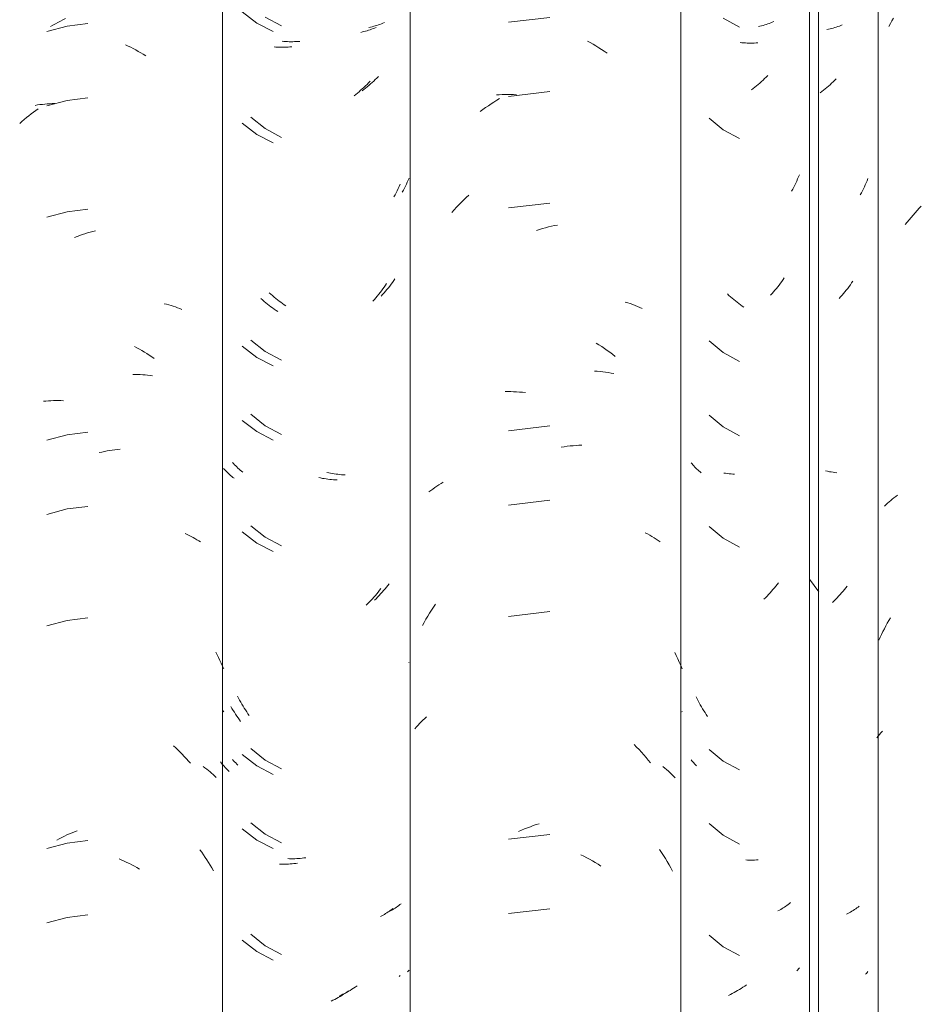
# Model space of a CAD drawing. Header units: metres. Extents: x -27.3 to 21, y -0.3 to 10.3.
# Tile 153 of 237: x 13.977 to 14.343, y 3.062 to 3.462. Entities that reach past the tile are written whole.
import ezdxf

# ---------------------------------------------------------------- set-up
doc = ezdxf.new("R2010")
doc.units = ezdxf.units.M
doc.layers.add('A-GLAZ-CWMG', color=7, linetype='Continuous', lineweight=5)

# ---------------------------------------------------------------- blocks, each defined once
blk = doc.blocks.new('FP_265-FACHADA 03')
at = {"layer": 'A-GLAZ-CWMG', "color": 9, "true_color": 0xc0c0c0}
for p, q in [((19.51241, 3.27877), (19.51166, 3.27892)), ((19.51316, 3.27863), (19.51241, 3.27877)), ((19.51391, 3.2785), (19.51316, 3.27863)), ((19.51465, 3.27839), (19.51391, 3.2785)), ((19.5154, 3.27829), (19.51465, 3.27839)), ((19.51614, 3.2782), (19.5154, 3.27829))]:
    blk.add_line(p, q, dxfattribs=at)
blk = doc.blocks.new('Rectangular Mullion - Telha Fibrocimento - Ondulada-V252-FACHADA 03')
at = {"layer": 'A-GLAZ-CWMG'}
blk.add_blockref('FP_265-FACHADA 03', (0, 0), dxfattribs=at)
blk = doc.blocks.new('FP_272-FACHADA 03')
at = {"layer": 'A-GLAZ-CWMG', "color": 9, "true_color": 0xc0c0c0}
for p, q in [((19.53728, 3.45934), (19.53792, 3.46045)), ((19.53792, 3.46045), (19.53857, 3.46154)), ((19.53857, 3.46154), (19.53924, 3.46262)), ((19.54793, 3.38369), (19.54877, 3.38461)), ((19.54877, 3.38461), (19.54961, 3.38551)), ((19.54961, 3.38551), (19.55047, 3.38639)), ((19.54472, 3.3799), (19.5455, 3.38087)), ((19.5455, 3.38087), (19.5463, 3.38182)), ((19.5463, 3.38182), (19.54711, 3.38277)), ((19.54711, 3.38277), (19.54793, 3.38369)), ((19.54395, 3.37891), (19.54472, 3.3799)), ((19.53938, 3.26807), (19.54007, 3.2686)), ((19.54007, 3.2686), (19.54077, 3.26911)), ((19.53557, 3.26467), (19.53617, 3.26526)), ((19.53617, 3.26526), (19.53678, 3.26585)), ((19.53678, 3.26585), (19.53741, 3.26642)), ((19.53741, 3.26642), (19.53805, 3.26698)), ((19.53805, 3.26698), (19.53871, 3.26753)), ((19.53871, 3.26753), (19.53938, 3.26807)), ((19.53607, 3.21601), (19.53668, 3.21713)), ((19.53668, 3.21713), (19.5373, 3.21824)), ((19.5373, 3.21824), (19.53794, 3.21935)), ((19.53433, 3.21257), (19.53489, 3.21373)), ((19.53489, 3.21373), (19.53547, 3.21487)), ((19.53547, 3.21487), (19.53607, 3.21601)), ((19.53325, 3.21023), (19.53378, 3.21141)), ((19.53378, 3.21141), (19.53433, 3.21257)), ((19.53411, 3.17267), (19.53469, 3.17332)), ((19.53245, 3.17065), (19.53299, 3.17133)), ((19.53299, 3.17133), (19.53354, 3.17201)), ((19.53354, 3.17201), (19.53411, 3.17267))]:
    blk.add_line(p, q, dxfattribs=at)
blk = doc.blocks.new('FP_273-FACHADA 03')
at = {"layer": 'A-GLAZ-CWMG', "color": 9, "true_color": 0xc0c0c0}
for p, q in [((19.47013, 3.46262), (19.47669, 3.45902)), ((19.5128, 3.45816), (19.51214, 3.45802)), ((19.51345, 3.45831), (19.5128, 3.45816)), ((19.5141, 3.45847), (19.51345, 3.45831)), ((19.51474, 3.45865), (19.5141, 3.45847)), ((19.51537, 3.45884), (19.51474, 3.45865)), ((19.51599, 3.45904), (19.51537, 3.45884)), ((19.51661, 3.45925), (19.51599, 3.45904)), ((19.51722, 3.45947), (19.51661, 3.45925)), ((19.51782, 3.4597), (19.51722, 3.45947)), ((19.51841, 3.45994), (19.51782, 3.4597)), ((19.4777, 3.45273), (19.47701, 3.4528)), ((19.4784, 3.45267), (19.4777, 3.45273)), ((19.4791, 3.45262), (19.4784, 3.45267)), ((19.47981, 3.45259), (19.4791, 3.45262)), ((19.48052, 3.45257), (19.47981, 3.45259)), ((19.48124, 3.45256), (19.48052, 3.45257)), ((19.48196, 3.45257), (19.48124, 3.45256)), ((19.48268, 3.45259), (19.48196, 3.45257)), ((19.48341, 3.45262), (19.48268, 3.45259)), ((19.48414, 3.45266), (19.48341, 3.45262)), ((19.51471, 3.43687), (19.51408, 3.43626)), ((19.51535, 3.43748), (19.51471, 3.43687)), ((19.51597, 3.43811), (19.51535, 3.43748)), ((19.5101, 3.43287), (19.50941, 3.43235)), ((19.51078, 3.43341), (19.5101, 3.43287)), ((19.51145, 3.43395), (19.51078, 3.43341)), ((19.51212, 3.43451), (19.51145, 3.43395)), ((19.51278, 3.43508), (19.51212, 3.43451)), ((19.51343, 3.43567), (19.51278, 3.43508)), ((19.51408, 3.43626), (19.51343, 3.43567)), ((19.46435, 3.42214), (19.47013, 3.41741)), ((19.47013, 3.41741), (19.47669, 3.41381)), ((19.52848, 3.39671), (19.52812, 3.39588)), ((19.52883, 3.39755), (19.52848, 3.39671)), ((19.52657, 3.39262), (19.52615, 3.39183)), ((19.52697, 3.39343), (19.52657, 3.39262)), ((19.52737, 3.39424), (19.52697, 3.39343)), ((19.52775, 3.39506), (19.52737, 3.39424)), ((19.52812, 3.39588), (19.52775, 3.39506)), ((19.52615, 3.39183), (19.52573, 3.39104)), ((19.5206, 3.35303), (19.52004, 3.35232)), ((19.52115, 3.35376), (19.5206, 3.35303)), ((19.52169, 3.35449), (19.52115, 3.35376)), ((19.52221, 3.35523), (19.52169, 3.35449)), ((19.52273, 3.35599), (19.52221, 3.35523)), ((19.47242, 3.35019), (19.47177, 3.35079)), ((19.47307, 3.34961), (19.47242, 3.35019)), ((19.47373, 3.34903), (19.47307, 3.34961)), ((19.47439, 3.34847), (19.47373, 3.34903)), ((19.51773, 3.34956), (19.51713, 3.3489)), ((19.51832, 3.35024), (19.51773, 3.34956)), ((19.5189, 3.35092), (19.51832, 3.35024)), ((19.51948, 3.35161), (19.5189, 3.35092)), ((19.52004, 3.35232), (19.51948, 3.35161)), ((19.47506, 3.34792), (19.47439, 3.34847)), ((19.47574, 3.34738), (19.47506, 3.34792)), ((19.47642, 3.34685), (19.47574, 3.34738)), ((19.47711, 3.34634), (19.47642, 3.34685)), ((19.4778, 3.34584), (19.47711, 3.34634)), ((19.4785, 3.34535), (19.4778, 3.34584)), ((19.46435, 3.33171), (19.47013, 3.32698)), ((19.47013, 3.32698), (19.47669, 3.32338)), ((19.46435, 3.30157), (19.47013, 3.29684)), ((19.47013, 3.29684), (19.47669, 3.29323)), ((19.45744, 3.2818), (19.45708, 3.28223)), ((19.4578, 3.28136), (19.45744, 3.2818)), ((19.45818, 3.28094), (19.4578, 3.28136)), ((19.45858, 3.28052), (19.45818, 3.28094)), ((19.45898, 3.28011), (19.45858, 3.28052)), ((19.4594, 3.2797), (19.45898, 3.28011)), ((19.45982, 3.27931), (19.4594, 3.2797)), ((19.46026, 3.27892), (19.45982, 3.27931)), ((19.46071, 3.27854), (19.46026, 3.27892)), ((19.46117, 3.27817), (19.46071, 3.27854)), ((19.46435, 3.25635), (19.47013, 3.25162)), ((19.47013, 3.25162), (19.47669, 3.24802)), ((19.51752, 3.22876), (19.51691, 3.2281)), ((19.51811, 3.22943), (19.51752, 3.22876)), ((19.5187, 3.23011), (19.51811, 3.22943)), ((19.51928, 3.2308), (19.5187, 3.23011)), ((19.51985, 3.2315), (19.51928, 3.2308)), ((19.52041, 3.23221), (19.51985, 3.2315)), ((19.51505, 3.2262), (19.51442, 3.22558)), ((19.51568, 3.22682), (19.51505, 3.2262)), ((19.5163, 3.22745), (19.51568, 3.22682)), ((19.51691, 3.2281), (19.5163, 3.22745)), ((19.45948, 3.18643), (19.45906, 3.18727)), ((19.45991, 3.18561), (19.45948, 3.18643)), ((19.46035, 3.18479), (19.45991, 3.18561)), ((19.4608, 3.18398), (19.46035, 3.18479)), ((19.46127, 3.18318), (19.4608, 3.18398)), ((19.46174, 3.18239), (19.46127, 3.18318)), ((19.46222, 3.1816), (19.46174, 3.18239)), ((19.46272, 3.18083), (19.46222, 3.1816)), ((19.46322, 3.18006), (19.46272, 3.18083)), ((19.46374, 3.17931), (19.46322, 3.18006)), ((19.46435, 3.16593), (19.47013, 3.16119)), ((19.4574, 3.16126), (19.45707, 3.16168)), ((19.45775, 3.16085), (19.4574, 3.16126)), ((19.45811, 3.16045), (19.45775, 3.16085)), ((19.47013, 3.16119), (19.47669, 3.15759)), ((19.45848, 3.16005), (19.45811, 3.16045)), ((19.45886, 3.15966), (19.45848, 3.16005)), ((19.45925, 3.15927), (19.45886, 3.15966)), ((19.46435, 3.13578), (19.47013, 3.13105)), ((19.47013, 3.13105), (19.47669, 3.12745)), ((19.47994, 3.12101), (19.47923, 3.12104)), ((19.48065, 3.12099), (19.47994, 3.12101)), ((19.48137, 3.12099), (19.48065, 3.12099)), ((19.48209, 3.121), (19.48137, 3.12099)), ((19.48282, 3.12102), (19.48209, 3.121)), ((19.48355, 3.12106), (19.48282, 3.12102)), ((19.48428, 3.1211), (19.48355, 3.12106)), ((19.52334, 3.1009), (19.52284, 3.10057)), ((19.52384, 3.10124), (19.52334, 3.1009)), ((19.52432, 3.1016), (19.52384, 3.10124)), ((19.5248, 3.10196), (19.52432, 3.1016)), ((19.52526, 3.10233), (19.5248, 3.10196)), ((19.52071, 3.09932), (19.52016, 3.09904)), ((19.52126, 3.09962), (19.52071, 3.09932)), ((19.5218, 3.09993), (19.52126, 3.09962)), ((19.52232, 3.10024), (19.5218, 3.09993)), ((19.52284, 3.10057), (19.52232, 3.10024)), ((19.46435, 3.09057), (19.47013, 3.08584)), ((19.47013, 3.08584), (19.47669, 3.08223)), ((19.52821, 3.07503), (19.52789, 3.07467)), ((19.52853, 3.07539), (19.52821, 3.07503)), ((19.52883, 3.07576), (19.52853, 3.07539))]:
    blk.add_line(p, q, dxfattribs=at)
blk = doc.blocks.new('FP_274-FACHADA 03')
at = {"layer": 'A-GLAZ-CWMG', "color": 9, "true_color": 0xc0c0c0}
for p, q in [((19.39974, 3.46299), (19.38299, 3.46102)), ((19.41499, 3.45338), (19.41616, 3.45274)), ((19.41616, 3.45274), (19.41731, 3.45208)), ((19.41731, 3.45208), (19.41846, 3.4514)), ((19.41846, 3.4514), (19.4196, 3.4507)), ((19.4196, 3.4507), (19.42073, 3.44997)), ((19.42073, 3.44997), (19.42186, 3.44923)), ((19.42186, 3.44923), (19.42297, 3.44846)), ((19.39974, 3.43285), (19.38299, 3.43088)), ((19.37593, 3.42791), (19.37706, 3.42865)), ((19.37706, 3.42865), (19.37819, 3.42936)), ((19.37805, 3.4315), (19.37919, 3.43158)), ((19.37819, 3.42936), (19.37934, 3.43005)), ((19.37919, 3.43158), (19.38035, 3.43164)), ((19.38035, 3.43164), (19.3815, 3.43167)), ((19.3815, 3.43167), (19.38267, 3.43169)), ((19.38267, 3.43169), (19.38384, 3.43168)), ((19.38384, 3.43168), (19.38502, 3.43164)), ((19.38502, 3.43164), (19.3862, 3.43159)), ((19.37151, 3.42475), (19.3726, 3.42558)), ((19.3726, 3.42558), (19.3737, 3.42638)), ((19.3737, 3.42638), (19.37481, 3.42716)), ((19.37481, 3.42716), (19.37593, 3.42791)), ((19.36381, 3.38793), (19.36482, 3.3889)), ((19.36482, 3.3889), (19.36583, 3.38985)), ((19.36583, 3.38985), (19.36687, 3.39078)), ((19.35993, 3.38385), (19.36088, 3.3849)), ((19.36088, 3.3849), (19.36184, 3.38593)), ((19.36184, 3.38593), (19.36282, 3.38694)), ((19.36282, 3.38694), (19.36381, 3.38793)), ((19.39974, 3.38763), (19.38299, 3.38566)), ((19.39436, 3.37657), (19.39556, 3.37695)), ((19.39556, 3.37695), (19.39677, 3.3773)), ((19.39677, 3.3773), (19.39798, 3.37764)), ((19.39798, 3.37764), (19.39919, 3.37794)), ((19.39919, 3.37794), (19.4004, 3.37823)), ((19.4004, 3.37823), (19.4016, 3.37849)), ((19.4016, 3.37849), (19.40281, 3.37873)), ((19.4303, 3.34746), (19.43134, 3.34715)), ((19.43134, 3.34715), (19.43235, 3.34681)), ((19.43235, 3.34681), (19.43336, 3.34646)), ((19.43336, 3.34646), (19.43435, 3.34608)), ((19.43435, 3.34608), (19.43533, 3.34569)), ((19.43533, 3.34569), (19.4363, 3.34527)), ((19.4363, 3.34527), (19.43725, 3.34484)), ((19.41851, 3.3308), (19.41965, 3.33009)), ((19.41965, 3.33009), (19.42079, 3.32937)), ((19.42079, 3.32937), (19.42191, 3.32862)), ((19.42191, 3.32862), (19.42302, 3.32785)), ((19.42302, 3.32785), (19.42413, 3.32706)), ((19.42413, 3.32706), (19.42523, 3.32625)), ((19.42523, 3.32625), (19.42631, 3.32541)), ((19.41783, 3.31945), (19.41897, 3.31938)), ((19.41897, 3.31938), (19.42011, 3.31928)), ((19.42011, 3.31928), (19.42124, 3.31916)), ((19.42124, 3.31916), (19.42236, 3.31902)), ((19.42236, 3.31902), (19.42347, 3.31885)), ((19.42347, 3.31885), (19.42457, 3.31867)), ((19.42457, 3.31867), (19.42566, 3.31846)), ((19.38156, 3.3111), (19.38272, 3.31111)), ((19.38272, 3.31111), (19.38389, 3.3111)), ((19.38389, 3.3111), (19.38507, 3.31107)), ((19.38507, 3.31107), (19.38625, 3.31101)), ((19.38625, 3.31101), (19.38744, 3.31093)), ((19.38744, 3.31093), (19.38863, 3.31083)), ((19.38863, 3.31083), (19.38982, 3.3107)), ((19.39974, 3.2972), (19.38299, 3.29523)), ((19.4044, 3.28858), (19.40561, 3.28876)), ((19.40561, 3.28876), (19.4068, 3.28892)), ((19.4068, 3.28892), (19.408, 3.28906)), ((19.408, 3.28906), (19.40919, 3.28917)), ((19.40919, 3.28917), (19.41038, 3.28926)), ((19.41038, 3.28926), (19.41157, 3.28933)), ((19.41157, 3.28933), (19.41275, 3.28938)), ((19.35308, 3.27217), (19.3539, 3.27273)), ((19.3539, 3.27273), (19.35475, 3.27328)), ((19.35475, 3.27328), (19.3556, 3.27381)), ((19.3556, 3.27381), (19.35648, 3.27433)), ((19.35071, 3.27038), (19.35148, 3.27099)), ((19.35148, 3.27099), (19.35227, 3.27158)), ((19.35227, 3.27158), (19.35308, 3.27217)), ((19.39974, 3.26706), (19.38299, 3.26509)), ((19.43848, 3.25382), (19.43939, 3.25334)), ((19.43939, 3.25334), (19.44029, 3.25285)), ((19.44029, 3.25285), (19.44118, 3.25234)), ((19.44118, 3.25234), (19.44204, 3.25182)), ((19.44204, 3.25182), (19.4429, 3.25128)), ((19.4429, 3.25128), (19.44373, 3.25072)), ((19.44373, 3.25072), (19.44455, 3.25015)), ((19.35255, 3.22363), (19.35337, 3.22483)), ((19.35022, 3.21997), (19.35098, 3.22121)), ((19.35098, 3.22121), (19.35176, 3.22243)), ((19.35176, 3.22243), (19.35255, 3.22363)), ((19.39974, 3.22185), (19.38299, 3.21988)), ((19.34805, 3.21617), (19.34875, 3.21745)), ((19.34875, 3.21745), (19.34948, 3.21872)), ((19.34948, 3.21872), (19.35022, 3.21997)), ((19.45043, 3.20528), (19.45107, 3.20397)), ((19.34255, 3.2011), (19.34259, 3.20117)), ((19.45107, 3.20397), (19.45169, 3.20266)), ((19.45169, 3.20266), (19.45229, 3.20133)), ((19.45229, 3.20133), (19.45287, 3.2)), ((19.45287, 3.2), (19.45343, 3.19865)), ((19.45328, 3.18134), (19.45343, 3.18114)), ((19.34691, 3.17645), (19.34758, 3.17714)), ((19.34758, 3.17714), (19.34827, 3.17781)), ((19.34827, 3.17781), (19.34898, 3.17847)), ((19.34898, 3.17847), (19.34971, 3.17912)), ((19.34502, 3.17432), (19.34563, 3.17504)), ((19.34563, 3.17504), (19.34626, 3.17575)), ((19.34626, 3.17575), (19.34691, 3.17645)), ((19.434, 3.16788), (19.43498, 3.16688)), ((19.43498, 3.16688), (19.43595, 3.16586)), ((19.43595, 3.16586), (19.43691, 3.16482)), ((19.43691, 3.16482), (19.43785, 3.16376)), ((19.43785, 3.16376), (19.43877, 3.16268)), ((19.43877, 3.16268), (19.43968, 3.16159)), ((19.43968, 3.16159), (19.44058, 3.16048)), ((19.4456, 3.15894), (19.44637, 3.15833)), ((19.44637, 3.15833), (19.44713, 3.1577)), ((19.44713, 3.1577), (19.44787, 3.15706)), ((19.44787, 3.15706), (19.44859, 3.15641)), ((19.44859, 3.15641), (19.44929, 3.15574)), ((19.44929, 3.15574), (19.44997, 3.15506)), ((19.44997, 3.15506), (19.45063, 3.15437)), ((19.38706, 3.13262), (19.38825, 3.13314)), ((19.38825, 3.13314), (19.38944, 3.13364)), ((19.38944, 3.13364), (19.39064, 3.13411)), ((19.39064, 3.13411), (19.39184, 3.13456)), ((19.39184, 3.13456), (19.39304, 3.13499)), ((19.39304, 3.13499), (19.39424, 3.13539)), ((19.39424, 3.13539), (19.39545, 3.13577)), ((19.39974, 3.13142), (19.38299, 3.12945)), ((19.44429, 3.12528), (19.4451, 3.12408)), ((19.41238, 3.12314), (19.41356, 3.12256)), ((19.41356, 3.12256), (19.41473, 3.12195)), ((19.41473, 3.12195), (19.41589, 3.12132)), ((19.41589, 3.12132), (19.41705, 3.12067)), ((19.4451, 3.12408), (19.44588, 3.12287)), ((19.44588, 3.12287), (19.44665, 3.12164)), ((19.44665, 3.12164), (19.4474, 3.12039)), ((19.41705, 3.12067), (19.4182, 3.11999)), ((19.4182, 3.11999), (19.41934, 3.11929)), ((19.41934, 3.11929), (19.42047, 3.11857)), ((19.4474, 3.12039), (19.44813, 3.11913)), ((19.44813, 3.11913), (19.44885, 3.11786)), ((19.44885, 3.11786), (19.44954, 3.11657)), ((19.39974, 3.10128), (19.38299, 3.0993))]:
    blk.add_line(p, q, dxfattribs=at)
blk = doc.blocks.new('FP_275-FACHADA 03')
at = {"layer": 'A-GLAZ-CWMG', "color": 9, "true_color": 0xc0c0c0}
for p, q in [((19.27493, 3.46524), (19.28085, 3.46067)), ((19.28085, 3.46067), (19.28752, 3.45723)), ((19.32368, 3.45707), (19.32302, 3.45692)), ((19.32432, 3.45723), (19.32368, 3.45707)), ((19.32497, 3.4574), (19.32432, 3.45723)), ((19.3256, 3.45758), (19.32497, 3.4574)), ((19.32623, 3.45778), (19.3256, 3.45758)), ((19.32685, 3.45799), (19.32623, 3.45778)), ((19.32746, 3.4582), (19.32685, 3.45799)), ((19.32806, 3.45843), (19.32746, 3.4582)), ((19.32866, 3.45867), (19.32806, 3.45843)), ((19.32924, 3.45892), (19.32866, 3.45867)), ((19.28854, 3.45096), (19.28784, 3.45102)), ((19.28924, 3.45092), (19.28854, 3.45096)), ((19.28996, 3.45089), (19.28924, 3.45092)), ((19.29067, 3.45087), (19.28996, 3.45089)), ((19.29139, 3.45087), (19.29067, 3.45087)), ((19.29211, 3.45088), (19.29139, 3.45087)), ((19.29284, 3.4509), (19.29211, 3.45088)), ((19.29357, 3.45094), (19.29284, 3.4509)), ((19.2943, 3.45099), (19.29357, 3.45094)), ((19.29504, 3.45105), (19.2943, 3.45099)), ((19.3262, 3.43642), (19.32558, 3.4358)), ((19.32682, 3.43706), (19.3262, 3.43642)), ((19.32233, 3.43284), (19.32166, 3.43229)), ((19.32299, 3.43341), (19.32233, 3.43284)), ((19.32365, 3.43399), (19.32299, 3.43341)), ((19.3243, 3.43458), (19.32365, 3.43399)), ((19.32494, 3.43518), (19.3243, 3.43458)), ((19.32558, 3.4358), (19.32494, 3.43518)), ((19.32099, 3.43174), (19.32031, 3.43121)), ((19.32166, 3.43229), (19.32099, 3.43174)), ((19.27493, 3.42003), (19.28085, 3.41545)), ((19.28085, 3.41545), (19.28752, 3.41202)), ((19.3378, 3.39264), (19.33738, 3.39179)), ((19.33821, 3.39351), (19.3378, 3.39264)), ((19.33861, 3.39438), (19.33821, 3.39351)), ((19.33899, 3.39525), (19.33861, 3.39438)), ((19.33694, 3.39094), (19.3365, 3.3901)), ((19.33738, 3.39179), (19.33694, 3.39094)), ((19.33196, 3.35277), (19.33142, 3.35204)), ((19.33249, 3.35351), (19.33196, 3.35277)), ((19.33302, 3.35426), (19.33249, 3.35351)), ((19.33353, 3.35502), (19.33302, 3.35426)), ((19.28319, 3.3483), (19.28253, 3.34888)), ((19.32857, 3.34854), (19.32797, 3.34787)), ((19.32916, 3.34922), (19.32857, 3.34854)), ((19.32973, 3.34991), (19.32916, 3.34922)), ((19.33031, 3.35061), (19.32973, 3.34991)), ((19.33087, 3.35132), (19.33031, 3.35061)), ((19.33142, 3.35204), (19.33087, 3.35132)), ((19.28385, 3.34773), (19.28319, 3.3483)), ((19.28452, 3.34717), (19.28385, 3.34773)), ((19.28519, 3.34662), (19.28452, 3.34717)), ((19.28587, 3.34609), (19.28519, 3.34662)), ((19.28656, 3.34557), (19.28587, 3.34609)), ((19.28725, 3.34506), (19.28656, 3.34557)), ((19.28794, 3.34456), (19.28725, 3.34506)), ((19.28865, 3.34408), (19.28794, 3.34456)), ((19.28935, 3.34361), (19.28865, 3.34408)), ((19.27493, 3.3296), (19.28085, 3.32502)), ((19.28085, 3.32502), (19.28752, 3.32159)), ((19.27493, 3.29946), (19.28085, 3.29488)), ((19.28085, 3.29488), (19.28752, 3.29145)), ((19.26772, 3.27948), (19.26734, 3.2799)), ((19.26811, 3.27906), (19.26772, 3.27948)), ((19.26851, 3.27864), (19.26811, 3.27906)), ((19.26893, 3.27824), (19.26851, 3.27864)), ((19.26935, 3.27784), (19.26893, 3.27824)), ((19.26979, 3.27744), (19.26935, 3.27784)), ((19.27023, 3.27706), (19.26979, 3.27744)), ((19.27069, 3.27669), (19.27023, 3.27706)), ((19.27116, 3.27632), (19.27069, 3.27669)), ((19.27164, 3.27596), (19.27116, 3.27632)), ((19.30674, 3.27607), (19.30599, 3.27622)), ((19.30749, 3.27592), (19.30674, 3.27607)), ((19.30824, 3.27579), (19.30749, 3.27592)), ((19.30898, 3.27568), (19.30824, 3.27579)), ((19.30973, 3.27557), (19.30898, 3.27568)), ((19.31047, 3.27548), (19.30973, 3.27557)), ((19.31121, 3.27541), (19.31047, 3.27548)), ((19.31194, 3.27534), (19.31121, 3.27541)), ((19.31268, 3.27529), (19.31194, 3.27534)), ((19.31341, 3.27526), (19.31268, 3.27529)), ((19.27493, 3.25424), (19.28085, 3.24967)), ((19.28085, 3.24967), (19.28752, 3.24623)), ((19.32953, 3.22909), (19.32895, 3.2284)), ((19.33011, 3.22979), (19.32953, 3.22909)), ((19.33067, 3.2305), (19.33011, 3.22979)), ((19.33123, 3.23121), (19.33067, 3.2305)), ((19.32591, 3.22513), (19.32528, 3.22451)), ((19.32654, 3.22577), (19.32591, 3.22513)), ((19.32715, 3.22641), (19.32654, 3.22577)), ((19.32776, 3.22706), (19.32715, 3.22641)), ((19.32836, 3.22773), (19.32776, 3.22706)), ((19.32895, 3.2284), (19.32836, 3.22773)), ((19.27079, 3.18256), (19.27033, 3.18336)), ((19.27126, 3.18176), (19.27079, 3.18256)), ((19.27174, 3.18098), (19.27126, 3.18176)), ((19.27223, 3.1802), (19.27174, 3.18098)), ((19.27273, 3.17943), (19.27223, 3.1802)), ((19.27325, 3.17867), (19.27273, 3.17943)), ((19.27377, 3.17792), (19.27325, 3.17867)), ((19.2743, 3.17718), (19.27377, 3.17792)), ((19.26649, 3.16039), (19.26615, 3.16084)), ((19.27493, 3.16381), (19.28085, 3.15924)), ((19.26684, 3.15994), (19.26649, 3.16039)), ((19.2672, 3.1595), (19.26684, 3.15994)), ((19.26758, 3.15907), (19.2672, 3.1595)), ((19.26797, 3.15864), (19.26758, 3.15907)), ((19.26836, 3.15822), (19.26797, 3.15864)), ((19.26878, 3.15781), (19.26836, 3.15822)), ((19.2692, 3.15741), (19.26878, 3.15781)), ((19.26963, 3.15701), (19.2692, 3.15741)), ((19.28085, 3.15924), (19.28752, 3.1558)), ((19.27493, 3.13367), (19.28085, 3.1291)), ((19.28085, 3.1291), (19.28752, 3.12566)), ((19.2908, 3.1193), (19.29009, 3.11932)), ((19.29152, 3.1193), (19.2908, 3.1193)), ((19.29225, 3.11931), (19.29152, 3.1193)), ((19.29297, 3.11934), (19.29225, 3.11931)), ((19.29371, 3.11938), (19.29297, 3.11934)), ((19.29444, 3.11943), (19.29371, 3.11938)), ((19.29518, 3.11949), (19.29444, 3.11943)), ((19.29592, 3.11957), (19.29518, 3.11949)), ((19.29666, 3.11966), (19.29592, 3.11957)), ((19.2974, 3.11977), (19.29666, 3.11966)), ((19.33558, 3.10101), (19.33511, 3.10065)), ((19.33603, 3.10139), (19.33558, 3.10101)), ((19.33153, 3.09833), (19.33098, 3.09804)), ((19.33207, 3.09864), (19.33153, 3.09833)), ((19.3326, 3.09895), (19.33207, 3.09864)), ((19.33312, 3.09927), (19.3326, 3.09895)), ((19.33363, 3.0996), (19.33312, 3.09927)), ((19.33414, 3.09994), (19.33363, 3.0996)), ((19.33463, 3.10029), (19.33414, 3.09994)), ((19.33511, 3.10065), (19.33463, 3.10029)), ((19.27493, 3.08846), (19.28085, 3.08388)), ((19.28085, 3.08388), (19.28752, 3.08045)), ((19.33899, 3.07415), (19.33864, 3.07376)), ((19.31318, 3.06486), (19.31245, 3.06447)), ((19.31391, 3.06526), (19.31318, 3.06486)), ((19.31463, 3.06568), (19.31391, 3.06526)), ((19.31535, 3.06611), (19.31463, 3.06568)), ((19.31607, 3.06655), (19.31535, 3.06611)), ((19.31678, 3.067), (19.31607, 3.06655)), ((19.31749, 3.06747), (19.31678, 3.067)), ((19.31819, 3.06795), (19.31749, 3.06747)), ((19.31171, 3.06409), (19.31097, 3.06373)), ((19.31245, 3.06447), (19.31171, 3.06409))]:
    blk.add_line(p, q, dxfattribs=at)
blk = doc.blocks.new('Rectangular Mullion - Telha Fibrocimento - Ondulada-V266-FACHADA 03')
at = {"layer": 'A-GLAZ-CWMG'}
for p, q in [((19.34308, 4.13223), (19.34308, 2.77698)), ((19.45291, 4.13466), (19.45291, 2.77941)), ((19.53297, 4.13427), (19.53297, 2.77902))]:
    blk.add_line(p, q, dxfattribs=at)
for name in ['FP_272-FACHADA 03', 'FP_274-FACHADA 03', 'FP_273-FACHADA 03', 'FP_275-FACHADA 03']:
    blk.add_blockref(name, (0, 0), dxfattribs=at)
blk = doc.blocks.new('FP_281-FACHADA 03')
at = {"layer": 'A-GLAZ-CWMG', "color": 9, "true_color": 0xc0c0c0}
for p, q in [((19.48879, 3.46056), (19.48818, 3.46034)), ((19.4894, 3.46079), (19.48879, 3.46056)), ((19.48999, 3.46102), (19.4894, 3.46079)), ((19.49058, 3.46127), (19.48999, 3.46102)), ((19.48501, 3.45943), (19.48435, 3.45928)), ((19.48566, 3.45959), (19.48501, 3.45943)), ((19.4863, 3.45976), (19.48566, 3.45959)), ((19.48693, 3.45994), (19.4863, 3.45976)), ((19.48756, 3.46013), (19.48693, 3.45994)), ((19.48818, 3.46034), (19.48756, 3.46013)), ((19.48563, 3.43694), (19.48498, 3.43635)), ((19.48627, 3.43754), (19.48563, 3.43694)), ((19.48691, 3.43815), (19.48627, 3.43754)), ((19.48754, 3.43878), (19.48691, 3.43815)), ((19.48816, 3.43942), (19.48754, 3.43878)), ((19.48231, 3.43411), (19.48163, 3.43358)), ((19.48299, 3.43465), (19.48231, 3.43411)), ((19.48366, 3.4352), (19.48299, 3.43465)), ((19.48432, 3.43577), (19.48366, 3.4352)), ((19.48498, 3.43635), (19.48432, 3.43577)), ((19.4999, 3.39656), (19.49951, 3.39572)), ((19.50027, 3.39741), (19.4999, 3.39656)), ((19.50064, 3.39827), (19.50027, 3.39741)), ((19.50099, 3.39913), (19.50064, 3.39827)), ((19.49828, 3.39325), (19.49785, 3.39244)), ((19.4987, 3.39407), (19.49828, 3.39325)), ((19.49911, 3.39489), (19.4987, 3.39407)), ((19.49951, 3.39572), (19.49911, 3.39489)), ((19.49436, 3.3566), (19.49384, 3.35585)), ((19.49488, 3.35736), (19.49436, 3.3566)), ((19.49165, 3.35295), (19.49107, 3.35225)), ((19.49221, 3.35366), (19.49165, 3.35295)), ((19.49276, 3.35438), (19.49221, 3.35366)), ((19.4933, 3.35511), (19.49276, 3.35438)), ((19.49384, 3.35585), (19.4933, 3.35511)), ((19.4899, 3.35089), (19.48931, 3.35022)), ((19.49049, 3.35157), (19.4899, 3.35089)), ((19.49107, 3.35225), (19.49049, 3.35157)), ((19.47105, 3.27796), (19.4703, 3.27807)), ((19.47179, 3.27787), (19.47105, 3.27796)), ((19.47253, 3.27779), (19.47179, 3.27787)), ((19.47327, 3.27773), (19.47253, 3.27779)), ((19.474, 3.27768), (19.47327, 3.27773)), ((19.47473, 3.27764), (19.474, 3.27768)), ((19.49201, 3.23284), (19.49145, 3.23214)), ((19.49257, 3.23356), (19.49201, 3.23284)), ((19.48849, 3.22876), (19.48787, 3.22812)), ((19.4891, 3.22942), (19.48849, 3.22876)), ((19.4897, 3.23008), (19.4891, 3.22942)), ((19.49029, 3.23075), (19.4897, 3.23008)), ((19.49087, 3.23144), (19.49029, 3.23075)), ((19.49145, 3.23214), (19.49087, 3.23144)), ((19.48725, 3.22749), (19.48662, 3.22687)), ((19.48787, 3.22812), (19.48725, 3.22749)), ((19.49341, 3.10098), (19.49287, 3.10068)), ((19.49395, 3.10129), (19.49341, 3.10098)), ((19.49447, 3.10161), (19.49395, 3.10129)), ((19.49498, 3.10194), (19.49447, 3.10161)), ((19.49548, 3.10228), (19.49498, 3.10194)), ((19.49597, 3.10263), (19.49548, 3.10228)), ((19.49646, 3.10298), (19.49597, 3.10263)), ((19.49693, 3.10335), (19.49646, 3.10298)), ((19.49739, 3.10372), (19.49693, 3.10335)), ((19.49287, 3.10068), (19.49232, 3.10039)), ((19.50067, 3.07686), (19.50034, 3.07647)), ((19.50099, 3.07726), (19.50067, 3.07686)), ((19.50034, 3.07647), (19.5, 3.07609)), ((19.47739, 3.06892), (19.47667, 3.06848)), ((19.4781, 3.06938), (19.47739, 3.06892)), ((19.47881, 3.06984), (19.4781, 3.06938)), ((19.47952, 3.07032), (19.47881, 3.06984)), ((19.47303, 3.06648), (19.4723, 3.06611)), ((19.47377, 3.06685), (19.47303, 3.06648)), ((19.4745, 3.06724), (19.47377, 3.06685)), ((19.47523, 3.06764), (19.4745, 3.06724)), ((19.47595, 3.06806), (19.47523, 3.06764)), ((19.47667, 3.06848), (19.47595, 3.06806))]:
    blk.add_line(p, q, dxfattribs=at)
blk = doc.blocks.new('FP_283-FACHADA 03')
at = {"layer": 'A-GLAZ-CWMG', "color": 9, "true_color": 0xc0c0c0}
for p, q in [((19.28426, 3.46304), (19.29088, 3.45953)), ((19.33201, 3.46062), (19.33141, 3.46038)), ((19.3326, 3.46086), (19.33201, 3.46062)), ((19.32701, 3.45904), (19.32636, 3.45889)), ((19.32766, 3.45919), (19.32701, 3.45904)), ((19.32831, 3.45936), (19.32766, 3.45919)), ((19.32894, 3.45954), (19.32831, 3.45936)), ((19.32957, 3.45973), (19.32894, 3.45954)), ((19.33019, 3.45994), (19.32957, 3.45973)), ((19.33081, 3.46015), (19.33019, 3.45994)), ((19.33141, 3.46038), (19.33081, 3.46015)), ((19.29189, 3.45325), (19.2912, 3.45331)), ((19.2926, 3.4532), (19.29189, 3.45325)), ((19.2933, 3.45316), (19.2926, 3.4532)), ((19.29401, 3.45313), (19.2933, 3.45316)), ((19.29473, 3.45312), (19.29401, 3.45313)), ((19.29545, 3.45312), (19.29473, 3.45312)), ((19.29617, 3.45314), (19.29545, 3.45312)), ((19.2969, 3.45317), (19.29617, 3.45314)), ((19.29763, 3.45321), (19.2969, 3.45317)), ((19.29837, 3.45326), (19.29763, 3.45321)), ((19.32764, 3.43655), (19.32699, 3.43596)), ((19.32828, 3.43715), (19.32764, 3.43655)), ((19.32892, 3.43776), (19.32828, 3.43715)), ((19.32955, 3.43838), (19.32892, 3.43776)), ((19.33017, 3.43901), (19.32955, 3.43838)), ((19.32432, 3.43373), (19.32363, 3.4332)), ((19.32499, 3.43427), (19.32432, 3.43373)), ((19.32567, 3.43482), (19.32499, 3.43427)), ((19.32633, 3.43538), (19.32567, 3.43482)), ((19.32699, 3.43596), (19.32633, 3.43538)), ((19.27841, 3.42248), (19.28426, 3.41783)), ((19.28426, 3.41783), (19.29088, 3.41431)), ((19.3423, 3.39695), (19.34192, 3.39611)), ((19.34266, 3.3978), (19.3423, 3.39695)), ((19.34031, 3.39281), (19.33988, 3.392)), ((19.34073, 3.39362), (19.34031, 3.39281)), ((19.34114, 3.39445), (19.34073, 3.39362)), ((19.34154, 3.39527), (19.34114, 3.39445)), ((19.34192, 3.39611), (19.34154, 3.39527)), ((19.3369, 3.35694), (19.33639, 3.35618)), ((19.33366, 3.35254), (19.33309, 3.35184)), ((19.33423, 3.35325), (19.33366, 3.35254)), ((19.33478, 3.35396), (19.33423, 3.35325)), ((19.33533, 3.35469), (19.33478, 3.35396)), ((19.33586, 3.35543), (19.33533, 3.35469)), ((19.33639, 3.35618), (19.33586, 3.35543)), ((19.28657, 3.35064), (19.28593, 3.35123)), ((19.28723, 3.35006), (19.28657, 3.35064)), ((19.28789, 3.3495), (19.28723, 3.35006)), ((19.28856, 3.34895), (19.28789, 3.3495)), ((19.28924, 3.3484), (19.28856, 3.34895)), ((19.33192, 3.35048), (19.33132, 3.34981)), ((19.33251, 3.35115), (19.33192, 3.35048)), ((19.33309, 3.35184), (19.33251, 3.35115)), ((19.28992, 3.34787), (19.28924, 3.3484)), ((19.29061, 3.34736), (19.28992, 3.34787)), ((19.2913, 3.34685), (19.29061, 3.34736)), ((19.292, 3.34636), (19.2913, 3.34685)), ((19.2927, 3.34588), (19.292, 3.34636)), ((19.27841, 3.33205), (19.28426, 3.3274)), ((19.28426, 3.3274), (19.29088, 3.32388)), ((19.27841, 3.30191), (19.28426, 3.29726)), ((19.28426, 3.29726), (19.29088, 3.29374)), ((19.27144, 3.28191), (19.27104, 3.28238)), ((19.27186, 3.28145), (19.27144, 3.28191)), ((19.27229, 3.28099), (19.27186, 3.28145)), ((19.27274, 3.28055), (19.27229, 3.28099)), ((19.2732, 3.28011), (19.27274, 3.28055)), ((19.27367, 3.27968), (19.2732, 3.28011)), ((19.27416, 3.27926), (19.27367, 3.27968)), ((19.27466, 3.27885), (19.27416, 3.27926)), ((19.27517, 3.27846), (19.27466, 3.27885)), ((19.31005, 3.27817), (19.3093, 3.27833)), ((19.3108, 3.27802), (19.31005, 3.27817)), ((19.31155, 3.27788), (19.3108, 3.27802)), ((19.3123, 3.27776), (19.31155, 3.27788)), ((19.31304, 3.27765), (19.3123, 3.27776)), ((19.31378, 3.27755), (19.31304, 3.27765)), ((19.31452, 3.27747), (19.31378, 3.27755)), ((19.31526, 3.2774), (19.31452, 3.27747)), ((19.31599, 3.27735), (19.31526, 3.2774)), ((19.31673, 3.2773), (19.31599, 3.27735)), ((19.27841, 3.25669), (19.28426, 3.25204)), ((19.28426, 3.25204), (19.29088, 3.24853)), ((19.33459, 3.23314), (19.33403, 3.23243)), ((19.33111, 3.22901), (19.3305, 3.22836)), ((19.33171, 3.22967), (19.33111, 3.22901)), ((19.3323, 3.23034), (19.33171, 3.22967)), ((19.33289, 3.23103), (19.3323, 3.23034)), ((19.33346, 3.23172), (19.33289, 3.23103)), ((19.33403, 3.23243), (19.33346, 3.23172)), ((19.32926, 3.22709), (19.32863, 3.22647)), ((19.32988, 3.22772), (19.32926, 3.22709)), ((19.3305, 3.22836), (19.32988, 3.22772)), ((19.27344, 3.1867), (19.27301, 3.18752)), ((19.27388, 3.18588), (19.27344, 3.1867)), ((19.27433, 3.18507), (19.27388, 3.18588)), ((19.2748, 3.18426), (19.27433, 3.18507)), ((19.27527, 3.18347), (19.2748, 3.18426)), ((19.27575, 3.18268), (19.27527, 3.18347)), ((19.27624, 3.18191), (19.27575, 3.18268)), ((19.27675, 3.18114), (19.27624, 3.18191)), ((19.27726, 3.18038), (19.27675, 3.18114)), ((19.27779, 3.17964), (19.27726, 3.18038)), ((19.27841, 3.16626), (19.28426, 3.16161)), ((19.27144, 3.16134), (19.27104, 3.16181)), ((19.27186, 3.16088), (19.27144, 3.16134)), ((19.27229, 3.16042), (19.27186, 3.16088)), ((19.28426, 3.16161), (19.29088, 3.1581)), ((19.27274, 3.15997), (19.27229, 3.16042)), ((19.2732, 3.15953), (19.27274, 3.15997)), ((19.27841, 3.13612), (19.28426, 3.13147)), ((19.28426, 3.13147), (19.29088, 3.12796)), ((19.29415, 3.12156), (19.29343, 3.12158)), ((19.29486, 3.12155), (19.29415, 3.12156)), ((19.29558, 3.12156), (19.29486, 3.12155)), ((19.29631, 3.12157), (19.29558, 3.12156)), ((19.29704, 3.1216), (19.29631, 3.12157)), ((19.29777, 3.12165), (19.29704, 3.1216)), ((19.2985, 3.1217), (19.29777, 3.12165)), ((19.29924, 3.12177), (19.2985, 3.1217)), ((19.29998, 3.12186), (19.29924, 3.12177)), ((19.30072, 3.12195), (19.29998, 3.12186)), ((19.33597, 3.10087), (19.33544, 3.10056)), ((19.33649, 3.10119), (19.33597, 3.10087)), ((19.33701, 3.10151), (19.33649, 3.10119)), ((19.33751, 3.10185), (19.33701, 3.10151)), ((19.338, 3.1022), (19.33751, 3.10185)), ((19.33848, 3.10255), (19.338, 3.1022)), ((19.33895, 3.10292), (19.33848, 3.10255)), ((19.33941, 3.10329), (19.33895, 3.10292)), ((19.33489, 3.10026), (19.33434, 3.09997)), ((19.33544, 3.10056), (19.33489, 3.10026)), ((19.27841, 3.09091), (19.28426, 3.08626)), ((19.28426, 3.08626), (19.29088, 3.08274)), ((19.34235, 3.07601), (19.34203, 3.07565)), ((19.34266, 3.07637), (19.34235, 3.07601)), ((19.3201, 3.06902), (19.31939, 3.06857)), ((19.32081, 3.06948), (19.3201, 3.06902)), ((19.32152, 3.06996), (19.32081, 3.06948)), ((19.31503, 3.06615), (19.31429, 3.06579)), ((19.31576, 3.06652), (19.31503, 3.06615)), ((19.31649, 3.0669), (19.31576, 3.06652)), ((19.31722, 3.0673), (19.31649, 3.0669)), ((19.31795, 3.06771), (19.31722, 3.0673)), ((19.31867, 3.06814), (19.31795, 3.06771)), ((19.31939, 3.06857), (19.31867, 3.06814))]:
    blk.add_line(p, q, dxfattribs=at)
blk = doc.blocks.new('FP_284-FACHADA 03')
at = {"layer": 'A-GLAZ-CWMG', "color": 9, "true_color": 0xc0c0c0}
for p, q in [((19.19813, 3.45985), (19.19914, 3.46041)), ((19.19914, 3.46041), (19.20016, 3.46096)), ((19.20016, 3.46096), (19.20119, 3.46149)), ((19.20119, 3.46149), (19.20222, 3.462)), ((19.20222, 3.462), (19.20325, 3.46249)), ((19.21227, 3.46046), (19.20388, 3.45942)), ((19.20388, 3.45942), (19.19572, 3.45721)), ((19.19712, 3.45926), (19.19813, 3.45985)), ((19.22764, 3.45186), (19.22867, 3.45136)), ((19.22867, 3.45136), (19.2297, 3.45085)), ((19.2297, 3.45085), (19.23073, 3.45032)), ((19.23073, 3.45032), (19.23175, 3.44977)), ((19.23175, 3.44977), (19.23276, 3.4492)), ((19.23276, 3.4492), (19.23377, 3.44862)), ((19.23377, 3.44862), (19.23477, 3.44802)), ((19.23477, 3.44802), (19.23577, 3.4474)), ((19.20388, 3.42928), (19.19572, 3.42707)), ((19.21227, 3.43032), (19.20388, 3.42928)), ((19.18929, 3.42383), (19.19025, 3.42455)), ((19.19025, 3.42455), (19.19121, 3.42526)), ((19.19093, 3.42729), (19.1919, 3.42744)), ((19.19121, 3.42526), (19.19218, 3.42594)), ((19.1919, 3.42744), (19.19287, 3.42758)), ((19.19287, 3.42758), (19.19385, 3.4277)), ((19.19385, 3.4277), (19.19484, 3.4278)), ((19.19484, 3.4278), (19.19584, 3.42789)), ((19.19584, 3.42789), (19.19684, 3.42796)), ((19.19684, 3.42796), (19.19785, 3.42801)), ((19.19785, 3.42801), (19.19886, 3.42804)), ((19.18465, 3.41997), (19.18556, 3.42077)), ((19.18556, 3.42077), (19.18648, 3.42156)), ((19.18648, 3.42156), (19.18741, 3.42233)), ((19.18741, 3.42233), (19.18835, 3.42309)), ((19.18835, 3.42309), (19.18929, 3.42383)), ((19.21227, 3.3851), (19.20388, 3.38406)), ((19.20388, 3.38406), (19.19572, 3.38185)), ((19.20691, 3.37365), (19.20796, 3.37406)), ((19.20796, 3.37406), (19.20901, 3.37445)), ((19.20901, 3.37445), (19.21006, 3.37483)), ((19.21006, 3.37483), (19.21112, 3.37518)), ((19.21112, 3.37518), (19.21217, 3.37552)), ((19.21217, 3.37552), (19.21323, 3.37583)), ((19.21323, 3.37583), (19.21429, 3.37613)), ((19.21429, 3.37613), (19.21535, 3.37641)), ((19.24329, 3.34679), (19.24422, 3.34656)), ((19.24422, 3.34656), (19.24514, 3.34631)), ((19.24514, 3.34631), (19.24605, 3.34605)), ((19.24605, 3.34605), (19.24695, 3.34577)), ((19.24695, 3.34577), (19.24784, 3.34547)), ((19.24784, 3.34547), (19.24873, 3.34516)), ((19.24873, 3.34516), (19.2496, 3.34484)), ((19.2496, 3.34484), (19.25045, 3.34449)), ((19.23122, 3.32949), (19.23224, 3.32893)), ((19.23224, 3.32893), (19.23325, 3.32835)), ((19.23325, 3.32835), (19.23426, 3.32776)), ((19.23426, 3.32776), (19.23526, 3.32715)), ((19.23526, 3.32715), (19.23625, 3.32652)), ((19.23625, 3.32652), (19.23724, 3.32588)), ((19.23724, 3.32588), (19.23822, 3.32521)), ((19.23822, 3.32521), (19.23919, 3.32453)), ((19.23052, 3.3181), (19.23154, 3.31809)), ((19.23154, 3.31809), (19.23256, 3.31807)), ((19.23256, 3.31807), (19.23357, 3.31803)), ((19.23357, 3.31803), (19.23457, 3.31797)), ((19.23457, 3.31797), (19.23557, 3.31789)), ((19.23557, 3.31789), (19.23656, 3.31779)), ((19.23656, 3.31779), (19.23755, 3.31768)), ((19.23755, 3.31768), (19.23853, 3.31755)), ((19.19433, 3.30718), (19.19532, 3.30727)), ((19.19532, 3.30727), (19.19632, 3.30735)), ((19.19632, 3.30735), (19.19732, 3.30741)), ((19.19732, 3.30741), (19.19833, 3.30745)), ((19.19833, 3.30745), (19.19935, 3.30748)), ((19.19935, 3.30748), (19.20037, 3.30748)), ((19.20037, 3.30748), (19.2014, 3.30747)), ((19.2014, 3.30747), (19.20243, 3.30744)), ((19.20388, 3.29364), (19.19572, 3.29143)), ((19.21227, 3.29468), (19.20388, 3.29364)), ((19.21694, 3.28637), (19.218, 3.28661)), ((19.218, 3.28661), (19.21906, 3.28682)), ((19.21906, 3.28682), (19.22011, 3.28702)), ((19.22011, 3.28702), (19.22117, 3.28719)), ((19.22117, 3.28719), (19.22222, 3.28735)), ((19.22222, 3.28735), (19.22327, 3.28749)), ((19.22327, 3.28749), (19.22432, 3.28761)), ((19.22432, 3.28761), (19.22536, 3.28772)), ((19.20388, 3.26349), (19.19572, 3.26128)), ((19.21227, 3.26453), (19.20388, 3.26349)), ((19.25173, 3.25352), (19.25256, 3.25314)), ((19.25256, 3.25314), (19.25338, 3.25275)), ((19.25338, 3.25275), (19.25419, 3.25234)), ((19.25419, 3.25234), (19.25498, 3.25192)), ((19.25498, 3.25192), (19.25576, 3.25148)), ((19.25576, 3.25148), (19.25653, 3.25103)), ((19.25653, 3.25103), (19.25729, 3.25057)), ((19.25729, 3.25057), (19.25803, 3.25009)), ((19.20388, 3.21828), (19.19572, 3.21607)), ((19.21227, 3.21932), (19.20388, 3.21828)), ((19.26417, 3.20542), (19.26475, 3.20431)), ((19.26475, 3.20431), (19.26532, 3.20318)), ((19.26532, 3.20318), (19.26587, 3.20205)), ((19.26587, 3.20205), (19.26641, 3.20091)), ((19.26641, 3.20091), (19.26693, 3.19976)), ((19.26693, 3.19976), (19.26744, 3.1986)), ((19.26716, 3.18157), (19.26744, 3.18122)), ((19.2471, 3.16739), (19.24799, 3.16655)), ((19.24799, 3.16655), (19.24887, 3.1657)), ((19.24887, 3.1657), (19.24974, 3.16483)), ((19.24974, 3.16483), (19.25059, 3.16395)), ((19.25059, 3.16395), (19.25144, 3.16305)), ((19.25144, 3.16305), (19.25228, 3.16214)), ((19.25228, 3.16214), (19.2531, 3.16121)), ((19.2531, 3.16121), (19.25391, 3.16027)), ((19.25913, 3.15892), (19.25983, 3.15841)), ((19.25983, 3.15841), (19.26053, 3.15789)), ((19.26053, 3.15789), (19.26121, 3.15736)), ((19.26121, 3.15736), (19.26187, 3.15681)), ((19.26187, 3.15681), (19.26252, 3.15626)), ((19.26252, 3.15626), (19.26316, 3.15569)), ((19.26316, 3.15569), (19.26378, 3.15511)), ((19.26378, 3.15511), (19.26438, 3.15452)), ((19.20695, 3.13253), (19.208, 3.13293)), ((19.1997, 3.12914), (19.20073, 3.12968)), ((19.20073, 3.12968), (19.20175, 3.1302)), ((19.20175, 3.1302), (19.20279, 3.1307)), ((19.20279, 3.1307), (19.20382, 3.13119)), ((19.20382, 3.13119), (19.20486, 3.13165)), ((19.21227, 3.12889), (19.20388, 3.12785)), ((19.20486, 3.13165), (19.2059, 3.1321)), ((19.2059, 3.1321), (19.20695, 3.13253)), ((19.20388, 3.12785), (19.19572, 3.12564)), ((19.25777, 3.12522), (19.2585, 3.1242)), ((19.22499, 3.12146), (19.22603, 3.12101)), ((19.22603, 3.12101), (19.22707, 3.12055)), ((19.2585, 3.1242), (19.25922, 3.12316)), ((19.25922, 3.12316), (19.25993, 3.12211)), ((19.25993, 3.12211), (19.26062, 3.12105)), ((19.26062, 3.12105), (19.2613, 3.11998)), ((19.22707, 3.12055), (19.22811, 3.12006)), ((19.22811, 3.12006), (19.22914, 3.11956)), ((19.22914, 3.11956), (19.23017, 3.11904)), ((19.23017, 3.11904), (19.23119, 3.1185)), ((19.23119, 3.1185), (19.23221, 3.11795)), ((19.23221, 3.11795), (19.23322, 3.11737)), ((19.2613, 3.11998), (19.26196, 3.11889)), ((19.26196, 3.11889), (19.26261, 3.1178)), ((19.26261, 3.1178), (19.26324, 3.11669)), ((19.20388, 3.09771), (19.19572, 3.0955)), ((19.21227, 3.09875), (19.20388, 3.09771))]:
    blk.add_line(p, q, dxfattribs=at)
blk = doc.blocks.new('Rectangular Mullion - Telha Fibrocimento - Ondulada-V280-FACHADA 03')
at = {"layer": 'A-GLAZ-CWMG', "true_color": 0xc0c0c0}
h = blk.add_hatch(dxfattribs=at)
h.set_pattern_fill('FP_28', color=9, style=0, pattern_type=2)
h.set_pattern_definition([(315.081, (26.786, -4.598), (0.286173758, -0.270297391), [0.01667, -0.28643, 0.01667, -1.903]), (315.081, (26.786, -4.598), (0.286173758, -0.270297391), [-0.31978, -0.28643, 0.01667, -0.58954, -1.01]), (315.081, (26.786, -4.598), (0.286173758, -0.270297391), [-1.212, 0.01667, -0.28643, 0.01667, -0.69057]), (315.081, (26.786, -4.598), (0.286173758, -0.270297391), [-1.532, -0.1854, 0.01667, -0.4885]), (126.286, (26.893, -4.697), (-0.205045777, 0.24913451), [0.00997, -0.17136, 0.00997, -1.138]), (126.286, (26.893, -4.697), (-0.205045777, 0.24913451), [-0.19131, -0.17136, 0.00997, -0.35269, -0.60444]), (126.286, (26.893, -4.697), (-0.205045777, 0.24913451), [-0.72533, 0.00997, -0.17136, 0.00997, -0.41314]), (126.286, (26.893, -4.697), (-0.205045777, 0.24913451), [-0.91664, -0.11092, 0.00997, -0.29225]), (147.695, (26.929, -4.703), (-0.08113297, 0.021153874), [0.00698, -0.11998, 0.00698, -0.79715]), (147.695, (26.929, -4.703), (-0.08113297, 0.021153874), [-0.13395, -0.11998, 0.00698, -0.24695, -0.42323]), (147.695, (26.929, -4.703), (-0.08113297, 0.021153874), [-0.50787, 0.00698, -0.11998, 0.00698, -0.28928]), (147.695, (26.929, -4.703), (-0.08113297, 0.021153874), [-0.64182, -0.07766, 0.00698, -0.20463])])
h.paths.add_polyline_path([(19.50882, 2.77693), (19.50882, 4.13218), (19.50514, 4.13584), (19.50514, 2.78059), (19.50874, 2.77701)])
at = {"layer": 'A-GLAZ-CWMG'}
for p, q in [((19.50514, 4.13584), (19.50514, 2.78059)), ((19.26693, 4.13466), (19.26693, 2.77941)), ((19.50882, 4.13218), (19.50882, 2.77693))]:
    blk.add_line(p, q, dxfattribs=at)
for name in ['FP_284-FACHADA 03', 'FP_283-FACHADA 03', 'FP_281-FACHADA 03']:
    blk.add_blockref(name, (0, 0), dxfattribs=at)

msp = doc.modelspace()

# ---------------------------------------------------------------- block references
at = {"layer": 'A-GLAZ-CWMG'}
for name in ['Rectangular Mullion - Telha Fibrocimento - Ondulada-V280-FACHADA 03', 'Rectangular Mullion - Telha Fibrocimento - Ondulada-V266-FACHADA 03', 'Rectangular Mullion - Telha Fibrocimento - Ondulada-V252-FACHADA 03']:
    msp.add_blockref(name, (-5.20782, 0), dxfattribs=at)

doc.saveas('drawing.dxf')
